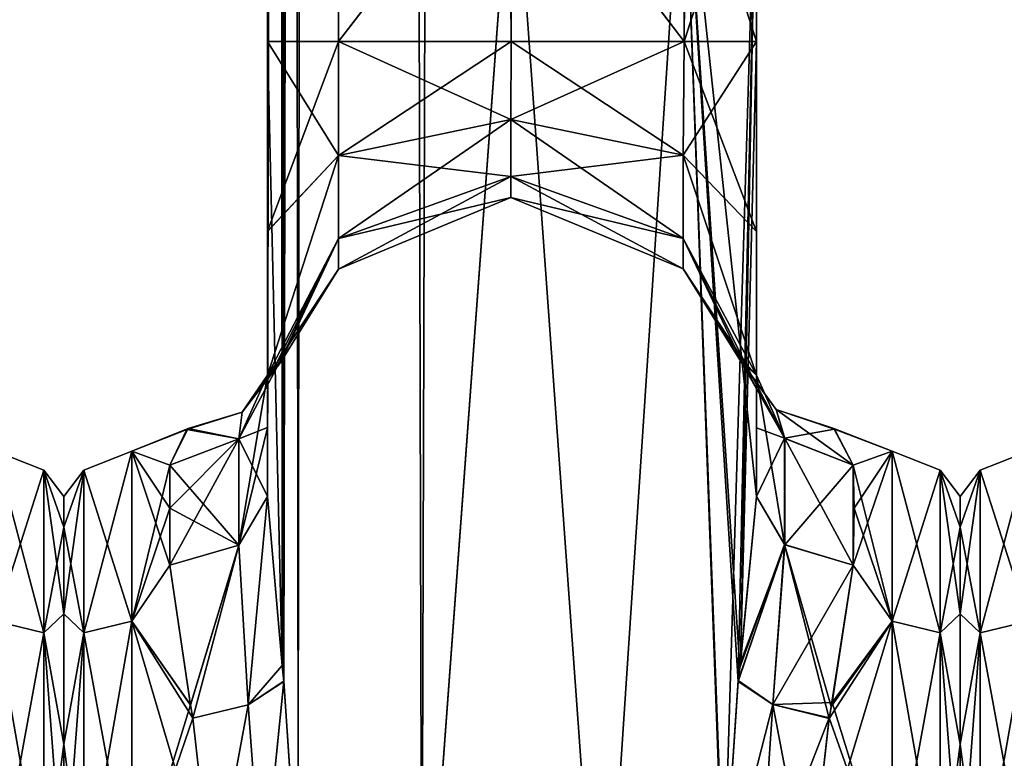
# Model space of a CAD drawing. Extents: x -23 to 1160, y -1799 to -1.
# Tile 24 of 216: x 136 to 186, y -1765 to -1727. Entities that reach past the tile are written whole.
import ezdxf

# ---------------------------------------------------------------- set-up
doc = ezdxf.new("R2010")
doc.units = 0
doc.header["$LTSCALE"] = 72.282644
for name, color, linetype in [('101', 7, 'CONTINUOUS'), ('111', 7, 'CONTINUOUS'), ('160', 7, 'CONTINUOUS'), ('164', 7, 'CONTINUOUS'), ('169', 7, 'CONTINUOUS'), ('170', 7, 'CONTINUOUS'), ('175', 7, 'CONTINUOUS'), ('176', 7, 'CONTINUOUS'), ('177', 7, 'CONTINUOUS'), ('179', 7, 'CONTINUOUS'), ('180', 7, 'CONTINUOUS'), ('182', 7, 'CONTINUOUS'), ('183', 7, 'CONTINUOUS'), ('187', 7, 'CONTINUOUS'), ('189', 7, 'CONTINUOUS'), ('211', 7, 'CONTINUOUS'), ('212', 7, 'CONTINUOUS'), ('213', 7, 'CONTINUOUS'), ('214', 7, 'CONTINUOUS'), ('215', 7, 'CONTINUOUS'), ('223', 7, 'CONTINUOUS'), ('224', 7, 'CONTINUOUS'), ('225', 7, 'CONTINUOUS'), ('226', 7, 'CONTINUOUS'), ('227', 7, 'CONTINUOUS'), ('256', 7, 'CONTINUOUS'), ('265', 7, 'CONTINUOUS')]:
    doc.layers.add(name, color=color, linetype=linetype)

msp = doc.modelspace()

# ---------------------------------------------------------------- linework, layer by layer
at = {"layer": '101', "linetype": 'CONTINUOUS'}
for points in [[(138, -1751.503, -0.006), (138, -1753.065, 7.854), (138, -1753.067, -7.859), (138, -1751.503, -0.006)], [(138, -1753.065, 7.854), (138, -1757.52, 14.508), (138, -1753.067, -7.859), (138, -1753.065, 7.854)], [(138, -1753.067, -7.859), (138, -1757.52, 14.508), (138, -1757.517, -14.505), (138, -1753.067, -7.859)], [(138, -1757.517, -14.505), (138, -1757.52, 14.508), (138, -1764.201, -18.954), (138, -1757.517, -14.505)], [(138, -1757.52, 14.508), (138, -1764.208, 18.957), (138, -1764.201, -18.954), (138, -1757.52, 14.508)], [(138, -1764.208, 18.957), (138, -1772, 20.5), (138, -1764.201, -18.954), (138, -1764.208, 18.957)], [(138, -1764.201, -18.954), (138, -1772, 20.5), (138, -1772, -20.5), (138, -1764.201, -18.954)]]:
    msp.add_3dface(points, dxfattribs=at)
at = {"layer": '111', "linetype": 'CONTINUOUS'}
for points in [[(134.5, -1757.897, -19.419), (134.5, -1749.171, -7.407), (136.975, -1758.496, -18.587), (134.5, -1757.897, -19.419)], [(134.5, -1749.171, -7.407), (134.5, -1749.172, 7.407), (136.975, -1750.15, -7.1), (134.5, -1749.171, -7.407)], [(134.5, -1749.171, -7.407), (136.975, -1750.15, -7.1), (136.975, -1758.496, -18.587), (134.5, -1749.171, -7.407)], [(134.5, -1749.172, 7.407), (134.5, -1757.901, 19.422), (136.975, -1750.15, 7.1), (134.5, -1749.172, 7.407)], [(134.5, -1749.172, 7.407), (136.975, -1750.15, 7.1), (136.975, -1750.15, -7.1), (134.5, -1749.172, 7.407)], [(134.5, -1757.901, 19.422), (136.975, -1758.496, 18.587), (136.975, -1750.15, 7.1), (134.5, -1757.901, 19.422)], [(138, -1753.065, 7.854), (138, -1751.503, -0.006), (136.975, -1750.15, 7.1), (138, -1753.065, 7.854)], [(136.975, -1758.496, 18.587), (138, -1753.065, 7.854), (136.975, -1750.15, 7.1), (136.975, -1758.496, 18.587)], [(138, -1751.503, -0.006), (138, -1753.067, -7.859), (136.975, -1750.15, -7.1), (138, -1751.503, -0.006)], [(136.975, -1750.15, 7.1), (138, -1751.503, -0.006), (136.975, -1750.15, -7.1), (136.975, -1750.15, 7.1)], [(138, -1753.067, -7.859), (138, -1757.517, -14.505), (136.975, -1750.15, -7.1), (138, -1753.067, -7.859)], [(136.975, -1750.15, -7.1), (138, -1757.517, -14.505), (136.975, -1758.496, -18.587), (136.975, -1750.15, -7.1)], [(138, -1757.52, 14.508), (138, -1753.065, 7.854), (136.975, -1758.496, 18.587), (138, -1757.52, 14.508)], [(138, -1757.517, -14.505), (138, -1764.201, -18.954), (136.975, -1758.496, -18.587), (138, -1757.517, -14.505)], [(138, -1764.208, 18.957), (138, -1757.52, 14.508), (136.975, -1758.496, 18.587), (138, -1764.208, 18.957)], [(134.5, -1772, -24), (134.5, -1757.897, -19.419), (136.975, -1772, -22.975), (134.5, -1772, -24)], [(136.975, -1772, -22.975), (134.5, -1757.897, -19.419), (136.975, -1758.496, -18.587), (136.975, -1772, -22.975)], [(134.5, -1757.901, 19.422), (134.5, -1772, 24), (136.975, -1758.496, 18.587), (134.5, -1757.901, 19.422)], [(134.5, -1772, 24), (136.975, -1772, 22.975), (136.975, -1758.496, 18.587), (134.5, -1772, 24)], [(136.975, -1772, 22.975), (138, -1764.208, 18.957), (136.975, -1758.496, 18.587), (136.975, -1772, 22.975)], [(138, -1764.201, -18.954), (138, -1772, -20.5), (136.975, -1758.496, -18.587), (138, -1764.201, -18.954)], [(138, -1772, -20.5), (136.975, -1772, -22.975), (136.975, -1758.496, -18.587), (138, -1772, -20.5)], [(138, -1772, 20.5), (138, -1764.208, 18.957), (136.975, -1772, 22.975), (138, -1772, 20.5)]]:
    msp.add_3dface(points, dxfattribs=at)
at = {"layer": '160', "linetype": 'CONTINUOUS'}
for points in [[(161.05, -71.85, -8), (161, -1716.55, -8), (169.839, -1728.15, -11.612), (161.05, -71.85, -8)], [(169.903, -71.85, -11.675), (161.05, -71.85, -8), (169.839, -1728.15, -11.612), (169.903, -71.85, -11.675)], [(173.55, -1728.15, -20.5), (169.903, -71.85, -11.675), (169.839, -1728.15, -11.612), (173.55, -1728.15, -20.5)], [(173.55, -1728.15, -20.5), (173.55, -1716.55, -20.5), (169.903, -71.85, -11.675), (173.55, -1728.15, -20.5)], [(161, -1716.55, -8), (160.95, -1728.15, -8), (169.839, -1728.15, -11.612), (161, -1716.55, -8)]]:
    msp.add_3dface(points, dxfattribs=at)
at = {"layer": '164', "linetype": 'CONTINUOUS'}
for points in [[(161, -1716.55, 8), (161.05, -71.85, 8), (169.839, -1728.15, 11.612), (161, -1716.55, 8)], [(161.05, -71.85, 8), (169.903, -71.85, 11.675), (169.839, -1728.15, 11.612), (161.05, -71.85, 8)], [(173.55, -71.85, 20.5), (173.55, -1716.55, 20.5), (169.839, -1728.15, 11.612), (173.55, -71.85, 20.5)], [(169.903, -71.85, 11.675), (173.55, -71.85, 20.5), (169.839, -1728.15, 11.612), (169.903, -71.85, 11.675)], [(160.95, -1728.15, 8), (161, -1716.55, 8), (169.839, -1728.15, 11.612), (160.95, -1728.15, 8)], [(173.55, -1716.55, 20.5), (173.55, -1728.15, 20.5), (169.839, -1728.15, 11.612), (173.55, -1716.55, 20.5)]]:
    msp.add_3dface(points, dxfattribs=at)
at = {"layer": '169', "linetype": 'CONTINUOUS'}
for points in [[(152.097, -1728.15, 11.675), (148.45, -1728.15, 20.5), (152.161, -71.85, 11.612), (152.097, -1728.15, 11.675)], [(152.161, -71.85, 11.612), (148.45, -1728.15, 20.5), (148.55, -83.45, 20.5), (152.161, -71.85, 11.612)], [(161, -1716.55, 8), (152.097, -1728.15, 11.675), (152.161, -71.85, 11.612), (161, -1716.55, 8)], [(148.55, -83.45, 20.5), (148.45, -1728.15, 20.5), (149.201, -1760.164, 24.768), (148.55, -83.45, 20.5)], [(149.293, -1760.976, 25.012), (150.024, -1772, 26.571), (148.55, -83.45, 20.5), (149.293, -1760.976, 25.012)], [(148.55, -83.45, 20.5), (150.024, -1772, 26.571), (152.162, -83.45, 29.29), (148.55, -83.45, 20.5)], [(149.201, -1760.164, 24.768), (149.293, -1760.976, 25.012), (148.55, -83.45, 20.5), (149.201, -1760.164, 24.768)], [(150.024, -1772, 26.571), (156.376, -1780, 32.133), (152.162, -83.45, 29.29), (150.024, -1772, 26.571)], [(156.376, -1780, 32.133), (161.05, -1716.55, 33), (152.162, -83.45, 29.29), (156.376, -1780, 32.133)], [(160.95, -1728.15, 8), (152.097, -1728.15, 11.675), (161, -1716.55, 8), (160.95, -1728.15, 8)], [(165.618, -1780, 32.096), (161.05, -1716.55, 33), (156.376, -1780, 32.133), (165.618, -1780, 32.096)], [(169.795, -1716.55, 29.333), (161.05, -1716.55, 33), (165.618, -1780, 32.096), (169.795, -1716.55, 29.333)], [(171.979, -1775.895, 26.383), (169.795, -1716.55, 29.333), (165.618, -1780, 32.096), (171.979, -1775.895, 26.383)], [(173.55, -1751.489, 20.502), (173.55, -1728.15, 20.5), (169.795, -1716.55, 29.333), (173.55, -1751.489, 20.502)], [(173.55, -1751.489, 20.502), (169.795, -1716.55, 29.333), (172.687, -1760.264, 24.8), (173.55, -1751.489, 20.502)], [(169.795, -1716.55, 29.333), (173.55, -1728.15, 20.5), (173.55, -1716.55, 20.5), (169.795, -1716.55, 29.333)], [(172.687, -1760.264, 24.8), (169.795, -1716.55, 29.333), (172.606, -1760.99, 25.016), (172.687, -1760.264, 24.8)], [(172.606, -1760.99, 25.016), (169.795, -1716.55, 29.333), (171.876, -1772, 26.571), (172.606, -1760.99, 25.016)], [(171.876, -1772, 26.571), (169.795, -1716.55, 29.333), (171.979, -1775.895, 26.383), (171.876, -1772, 26.571)], [(148.45, -1751.489, 20.502), (149.201, -1760.164, 24.768), (148.45, -1728.15, 20.5), (148.45, -1751.489, 20.502)]]:
    msp.add_3dface(points, dxfattribs=at)
at = {"layer": '170', "linetype": 'CONTINUOUS'}
for points in [[(152.097, -1728.15, -11.675), (148.45, -71.85, -20.5), (148.55, -83.45, -20.5), (152.097, -1728.15, -11.675)], [(148.45, -71.85, -20.5), (152.097, -1728.15, -11.675), (152.161, -71.85, -11.612), (148.45, -71.85, -20.5)], [(152.097, -1728.15, -11.675), (160.95, -1728.15, -8), (152.161, -71.85, -11.612), (152.097, -1728.15, -11.675)], [(160.95, -1728.15, -8), (161, -1716.55, -8), (152.161, -71.85, -11.612), (160.95, -1728.15, -8)], [(148.45, -1751.488, -20.5), (148.45, -1728.15, -20.5), (152.161, -83.45, -29.288), (148.45, -1751.488, -20.5)], [(149.202, -1760.176, -24.772), (148.45, -1751.488, -20.5), (152.161, -83.45, -29.288), (149.202, -1760.176, -24.772)], [(148.45, -1728.15, -20.5), (152.097, -1728.15, -11.675), (148.55, -83.45, -20.5), (148.45, -1728.15, -20.5)], [(152.161, -83.45, -29.288), (148.45, -1728.15, -20.5), (148.55, -83.45, -20.5), (152.161, -83.45, -29.288)], [(149.293, -1760.982, -25.013), (149.202, -1760.176, -24.772), (152.161, -83.45, -29.288), (149.293, -1760.982, -25.013)], [(150.024, -1772, -26.571), (149.293, -1760.982, -25.013), (152.161, -83.45, -29.288), (150.024, -1772, -26.571)], [(156.376, -1780, -32.133), (150.024, -1772, -26.571), (152.161, -83.45, -29.288), (156.376, -1780, -32.133)], [(161.05, -83.45, -33), (156.376, -1780, -32.133), (152.161, -83.45, -29.288), (161.05, -83.45, -33)], [(161.05, -1716.55, -33), (156.376, -1780, -32.133), (161.05, -83.45, -33), (161.05, -1716.55, -33)], [(165.618, -1780, -32.096), (156.376, -1780, -32.133), (161.05, -1716.55, -33), (165.618, -1780, -32.096)], [(169.795, -1716.55, -29.333), (165.618, -1780, -32.096), (161.05, -1716.55, -33), (169.795, -1716.55, -29.333)], [(171.876, -1772, -26.571), (165.618, -1780, -32.096), (169.795, -1716.55, -29.333), (171.876, -1772, -26.571)], [(173.55, -1716.55, -20.5), (171.876, -1772, -26.571), (169.795, -1716.55, -29.333), (173.55, -1716.55, -20.5)], [(172.611, -1760.944, -25.003), (171.876, -1772, -26.571), (173.55, -1716.55, -20.5), (172.611, -1760.944, -25.003)], [(172.717, -1760.007, -24.717), (172.611, -1760.944, -25.003), (173.55, -1716.55, -20.5), (172.717, -1760.007, -24.717)], [(173.55, -1716.55, -20.5), (173.55, -1728.15, -20.5), (172.717, -1760.007, -24.717), (173.55, -1716.55, -20.5)], [(173.55, -1751.489, -20.502), (172.717, -1760.007, -24.717), (173.55, -1728.15, -20.5), (173.55, -1751.489, -20.502)]]:
    msp.add_3dface(points, dxfattribs=at)
at = {"layer": '175', "linetype": 'CONTINUOUS'}
for points in [[(173.55, -1737.892, -18.037), (173.55, -1751.489, -20.502), (173.55, -1728.15, -20.5), (173.55, -1737.892, -18.037)], [(173.55, -1751.489, 20.502), (173.55, -1747.954, 16.21), (173.55, -1728.15, 20.5), (173.55, -1751.489, 20.502)], [(173.55, -1728.15, 20.5), (173.55, -1747.954, 16.21), (173.55, -1737.897, 18.035), (173.55, -1728.15, 20.5)], [(173.55, -1747.964, -16.225), (173.55, -1751.489, -20.502), (173.55, -1737.892, -18.037), (173.55, -1747.964, -16.225)], [(173.55, -1745.277, -11.265), (173.55, -1747.964, -16.225), (173.55, -1737.892, -18.037), (173.55, -1745.277, -11.265)], [(173.55, -1747.954, 16.21), (173.55, -1745.277, 11.265), (173.55, -1737.897, 18.035), (173.55, -1747.954, 16.21)]]:
    msp.add_3dface(points, dxfattribs=at)
at = {"layer": '176', "linetype": 'CONTINUOUS'}
for points in [[(148.45, -1737.894, 18.036), (148.45, -1751.489, 20.502), (148.45, -1728.15, 20.5), (148.45, -1737.894, 18.036)], [(148.45, -1751.488, -20.5), (148.45, -1747.967, -16.23), (148.45, -1728.15, -20.5), (148.45, -1751.488, -20.5)], [(148.45, -1728.15, -20.5), (148.45, -1747.967, -16.23), (148.45, -1737.887, -18.04), (148.45, -1728.15, -20.5)], [(148.45, -1747.967, -16.23), (148.45, -1745.277, -11.265), (148.45, -1737.887, -18.04), (148.45, -1747.967, -16.23)], [(148.45, -1747.963, 16.224), (148.45, -1751.489, 20.502), (148.45, -1737.894, 18.036), (148.45, -1747.963, 16.224)], [(148.45, -1745.277, 11.265), (148.45, -1747.963, 16.224), (148.45, -1737.894, 18.036), (148.45, -1745.277, 11.265)]]:
    msp.add_3dface(points, dxfattribs=at)
at = {"layer": '177', "linetype": 'CONTINUOUS'}
for points in [[(184, -1751.503, -0.006), (184, -1753.065, 7.854), (184, -1753.067, -7.859), (184, -1751.503, -0.006)], [(184, -1753.065, 7.854), (184, -1757.52, 14.508), (184, -1753.067, -7.859), (184, -1753.065, 7.854)], [(184, -1753.067, -7.859), (184, -1757.52, 14.508), (184, -1757.517, -14.505), (184, -1753.067, -7.859)], [(184, -1757.517, -14.505), (184, -1757.52, 14.508), (184, -1764.201, -18.954), (184, -1757.517, -14.505)], [(184, -1757.52, 14.508), (184, -1764.208, 18.957), (184, -1764.201, -18.954), (184, -1757.52, 14.508)], [(184, -1764.208, 18.957), (184, -1772, 20.5), (184, -1764.201, -18.954), (184, -1764.208, 18.957)], [(184, -1764.201, -18.954), (184, -1772, 20.5), (184, -1772, -20.5), (184, -1764.201, -18.954)]]:
    msp.add_3dface(points, dxfattribs=at)
at = {"layer": '179', "linetype": 'CONTINUOUS'}
for points in [[(180.5, -1749.172, 7.407), (180.5, -1749.171, -7.407), (177.516, -1748.002, -0.281), (180.5, -1749.172, 7.407)], [(177.516, -1748.002, -0.281), (180.5, -1749.171, -7.407), (177.551, -1748.032, -1.243), (177.516, -1748.002, -0.281)], [(178.5, -1749.885, 9.323), (180.5, -1749.172, 7.407), (177.516, -1748.002, -0.281), (178.5, -1749.885, 9.323)], [(177.551, -1748.032, -1.243), (180.5, -1749.171, -7.407), (178.5, -1749.885, -9.323), (177.551, -1748.032, -1.243)], [(180.5, -1749.171, -7.407), (180.5, -1757.897, -19.419), (178.5, -1749.885, -9.323), (180.5, -1749.171, -7.407)], [(180.5, -1757.901, 19.422), (180.5, -1749.172, 7.407), (178.5, -1755.024, 16.966), (180.5, -1757.901, 19.422)], [(178.5, -1755.024, 16.966), (180.5, -1749.172, 7.407), (178.55, -1752.089, 13.399), (178.5, -1755.024, 16.966)], [(178.55, -1752.089, 13.399), (180.5, -1749.172, 7.407), (178.5, -1749.885, 9.323), (178.55, -1752.089, 13.399)], [(178.5, -1749.885, -9.323), (180.5, -1757.897, -19.419), (178.55, -1752.097, -13.411), (178.5, -1749.885, -9.323)], [(178.55, -1752.097, -13.411), (180.5, -1757.897, -19.419), (178.5, -1755.024, -16.966), (178.55, -1752.097, -13.411)], [(177.385, -1762.276, 21.942), (180.5, -1757.901, 19.422), (178.5, -1755.024, 16.966), (177.385, -1762.276, 21.942)], [(178.5, -1755.024, -16.966), (180.5, -1757.897, -19.419), (177.426, -1762.063, -21.846), (178.5, -1755.024, -16.966)], [(176.247, -1772, 24), (180.5, -1772, 24), (180.5, -1757.901, 19.422), (176.247, -1772, 24)], [(176.247, -1772, 24), (180.5, -1757.901, 19.422), (177.273, -1762.887, 22.203), (176.247, -1772, 24)], [(177.273, -1762.887, 22.203), (180.5, -1757.901, 19.422), (177.385, -1762.276, 21.942), (177.273, -1762.887, 22.203)], [(180.5, -1757.897, -19.419), (180.5, -1772, -24), (177.426, -1762.063, -21.846), (180.5, -1757.897, -19.419)], [(177.426, -1762.063, -21.846), (180.5, -1772, -24), (177.28, -1762.847, -22.186), (177.426, -1762.063, -21.846)], [(180.5, -1772, -24), (176.247, -1772, -24), (177.28, -1762.847, -22.186), (180.5, -1772, -24)]]:
    msp.add_3dface(points, dxfattribs=at)
at = {"layer": '180', "linetype": 'CONTINUOUS'}
for points in [[(138, -1751.503, 0.006), (138, -1753.065, -7.854), (138, -1753.067, 7.859), (138, -1751.503, 0.006)], [(138, -1753.065, -7.854), (138, -1757.52, -14.508), (138, -1753.067, 7.859), (138, -1753.065, -7.854)], [(138, -1753.067, 7.859), (138, -1757.52, -14.508), (138, -1757.517, 14.505), (138, -1753.067, 7.859)], [(138, -1757.517, 14.505), (138, -1757.52, -14.508), (138, -1764.201, 18.954), (138, -1757.517, 14.505)], [(138, -1757.52, -14.508), (138, -1764.208, -18.957), (138, -1764.201, 18.954), (138, -1757.52, -14.508)], [(138, -1764.208, -18.957), (138, -1772, -20.5), (138, -1764.201, 18.954), (138, -1764.208, -18.957)], [(138, -1764.201, 18.954), (138, -1772, -20.5), (138, -1772, 20.5), (138, -1764.201, 18.954)]]:
    msp.add_3dface(points, dxfattribs=at)
at = {"layer": '182', "linetype": 'CONTINUOUS'}
for points in [[(144.317, -1748.058, -1.668), (141.5, -1749.171, 7.407), (144.385, -1748.001, -0.222), (144.317, -1748.058, -1.668)], [(144.385, -1748.001, -0.222), (141.5, -1749.171, 7.407), (143.45, -1749.885, 9.323), (144.385, -1748.001, -0.222)], [(141.5, -1749.172, -7.407), (141.5, -1749.171, 7.407), (144.317, -1748.058, -1.668), (141.5, -1749.172, -7.407)], [(143.45, -1749.885, -9.323), (141.5, -1749.172, -7.407), (144.317, -1748.058, -1.668), (143.45, -1749.885, -9.323)], [(141.5, -1749.171, 7.407), (141.5, -1757.897, 19.419), (143.45, -1749.885, 9.323), (141.5, -1749.171, 7.407)], [(141.5, -1757.901, -19.422), (141.5, -1749.172, -7.407), (143.45, -1755.024, -16.966), (141.5, -1757.901, -19.422)], [(143.45, -1755.024, -16.966), (141.5, -1749.172, -7.407), (143.45, -1752.099, -13.415), (143.45, -1755.024, -16.966)], [(143.45, -1752.099, -13.415), (141.5, -1749.172, -7.407), (143.45, -1749.885, -9.323), (143.45, -1752.099, -13.415)], [(143.45, -1749.885, 9.323), (141.5, -1757.897, 19.419), (143.45, -1752.096, 13.411), (143.45, -1749.885, 9.323)], [(143.45, -1752.096, 13.411), (141.5, -1757.897, 19.419), (143.45, -1755.024, 16.966), (143.45, -1752.096, 13.411)], [(143.45, -1755.024, 16.966), (141.5, -1757.897, 19.419), (144.499, -1762.193, 21.905), (143.45, -1755.024, 16.966)], [(144.501, -1762.202, -21.909), (141.5, -1757.901, -19.422), (143.45, -1755.024, -16.966), (144.501, -1762.202, -21.909)], [(141.5, -1757.897, 19.419), (141.5, -1772, 24), (144.499, -1762.193, 21.905), (141.5, -1757.897, 19.419)], [(145.653, -1772, -24), (141.5, -1772, -24), (141.5, -1757.901, -19.422), (145.653, -1772, -24)], [(145.653, -1772, -24), (141.5, -1757.901, -19.422), (144.625, -1762.879, -22.199), (145.653, -1772, -24)], [(144.625, -1762.879, -22.199), (141.5, -1757.901, -19.422), (144.501, -1762.202, -21.909), (144.625, -1762.879, -22.199)], [(144.499, -1762.193, 21.905), (141.5, -1772, 24), (144.624, -1762.875, 22.198), (144.499, -1762.193, 21.905)], [(141.5, -1772, 24), (145.653, -1772, 24), (144.624, -1762.875, 22.198), (141.5, -1772, 24)]]:
    msp.add_3dface(points, dxfattribs=at)
at = {"layer": '183', "linetype": 'CONTINUOUS'}
for points in [[(148.45, -1737.894, 18.036), (148.45, -1728.15, 20.5), (152.097, -1733.988, 10.111), (148.45, -1737.894, 18.036)], [(148.45, -1728.15, 20.5), (152.097, -1728.15, 11.675), (152.097, -1733.988, 10.111), (148.45, -1728.15, 20.5)], [(148.45, -1728.15, -20.5), (148.45, -1737.887, -18.04), (152.097, -1728.15, -11.675), (148.45, -1728.15, -20.5)], [(152.097, -1728.15, -11.675), (148.45, -1737.887, -18.04), (152.097, -1733.988, -10.111), (152.097, -1728.15, -11.675)], [(160.95, -1728.15, -8), (152.097, -1728.15, -11.675), (152.097, -1733.988, -10.111), (160.95, -1728.15, -8)], [(160.942, -1732.15, -6.928), (160.95, -1728.15, -8), (152.097, -1733.988, -10.111), (160.942, -1732.15, -6.928)], [(152.097, -1728.15, 11.675), (160.95, -1728.15, 8), (160.948, -1732.15, 6.928), (152.097, -1728.15, 11.675)], [(152.097, -1728.15, 11.675), (160.948, -1732.15, 6.928), (152.097, -1733.988, 10.111), (152.097, -1728.15, 11.675)], [(169.839, -1728.15, -11.612), (160.95, -1728.15, -8), (160.942, -1732.15, -6.928), (169.839, -1728.15, -11.612)], [(169.789, -1733.981, -10.099), (169.839, -1728.15, -11.612), (160.942, -1732.15, -6.928), (169.789, -1733.981, -10.099)], [(160.95, -1728.15, 8), (169.789, -1733.981, 10.099), (160.948, -1732.15, 6.928), (160.95, -1728.15, 8)], [(160.95, -1728.15, 8), (169.839, -1728.15, 11.612), (169.789, -1733.981, 10.099), (160.95, -1728.15, 8)], [(173.55, -1737.892, -18.037), (173.55, -1728.15, -20.5), (169.789, -1733.981, -10.099), (173.55, -1737.892, -18.037)], [(173.55, -1728.15, -20.5), (169.839, -1728.15, -11.612), (169.789, -1733.981, -10.099), (173.55, -1728.15, -20.5)], [(169.839, -1728.15, 11.612), (173.55, -1737.897, 18.035), (169.789, -1733.981, 10.099), (169.839, -1728.15, 11.612)], [(173.55, -1728.15, 20.5), (173.55, -1737.897, 18.035), (169.839, -1728.15, 11.612), (173.55, -1728.15, 20.5)], [(160.948, -1732.15, 6.928), (160.947, -1735.078, 4), (152.097, -1733.988, 10.111), (160.948, -1732.15, 6.928)], [(160.943, -1735.078, -4), (160.942, -1732.15, -6.928), (152.097, -1738.261, -5.838), (160.943, -1735.078, -4)], [(160.942, -1732.15, -6.928), (152.097, -1733.988, -10.111), (152.097, -1738.261, -5.838), (160.942, -1732.15, -6.928)], [(160.943, -1735.078, -4), (169.789, -1733.981, -10.099), (160.942, -1732.15, -6.928), (160.943, -1735.078, -4)], [(160.948, -1732.15, 6.928), (169.789, -1738.249, 5.831), (160.947, -1735.078, 4), (160.948, -1732.15, 6.928)], [(169.789, -1733.981, 10.099), (169.789, -1738.249, 5.831), (160.948, -1732.15, 6.928), (169.789, -1733.981, 10.099)], [(148.45, -1745.277, 11.265), (148.45, -1737.894, 18.036), (152.097, -1733.988, 10.111), (148.45, -1745.277, 11.265)], [(152.097, -1738.261, 5.838), (148.45, -1745.277, 11.265), (152.097, -1733.988, 10.111), (152.097, -1738.261, 5.838)], [(148.45, -1737.887, -18.04), (148.45, -1745.277, -11.265), (152.097, -1733.988, -10.111), (148.45, -1737.887, -18.04)], [(152.097, -1733.988, -10.111), (148.45, -1745.277, -11.265), (152.097, -1738.261, -5.838), (152.097, -1733.988, -10.111)], [(160.947, -1735.078, 4), (152.097, -1738.261, 5.838), (152.097, -1733.988, 10.111), (160.947, -1735.078, 4)], [(169.789, -1738.249, -5.831), (169.789, -1733.981, -10.099), (160.943, -1735.078, -4), (169.789, -1738.249, -5.831)], [(173.55, -1745.277, -11.265), (173.55, -1737.892, -18.037), (169.789, -1733.981, -10.099), (173.55, -1745.277, -11.265)], [(169.789, -1738.249, -5.831), (173.55, -1745.277, -11.265), (169.789, -1733.981, -10.099), (169.789, -1738.249, -5.831)], [(173.55, -1737.897, 18.035), (173.55, -1745.277, 11.265), (169.789, -1733.981, 10.099), (173.55, -1737.897, 18.035)], [(169.789, -1733.981, 10.099), (173.55, -1745.277, 11.265), (169.789, -1738.249, 5.831), (169.789, -1733.981, 10.099)], [(160.947, -1735.078, 4), (160.945, -1736.15), (152.097, -1738.261, 5.838), (160.947, -1735.078, 4)], [(160.945, -1736.15), (160.943, -1735.078, -4), (152.097, -1739.825), (160.945, -1736.15)], [(160.943, -1735.078, -4), (152.097, -1738.261, -5.838), (152.097, -1739.825), (160.943, -1735.078, -4)], [(160.945, -1736.15), (169.789, -1738.249, -5.831), (160.943, -1735.078, -4), (160.945, -1736.15)], [(160.947, -1735.078, 4), (169.789, -1739.811), (160.945, -1736.15), (160.947, -1735.078, 4)], [(169.789, -1738.249, 5.831), (169.789, -1739.811), (160.947, -1735.078, 4), (169.789, -1738.249, 5.831)], [(160.945, -1736.15), (152.097, -1739.825), (152.097, -1738.261, 5.838), (160.945, -1736.15)], [(169.789, -1739.811), (169.789, -1738.249, -5.831), (160.945, -1736.15), (169.789, -1739.811)], [(148.929, -1744.629, 4.457), (148.45, -1745.277, 11.265), (152.097, -1738.261, 5.838), (148.929, -1744.629, 4.457)], [(148.45, -1745.277, -11.265), (149.07, -1744.612, -2.215), (152.097, -1738.261, -5.838), (148.45, -1745.277, -11.265)], [(152.097, -1739.825), (148.929, -1744.629, 4.457), (152.097, -1738.261, 5.838), (152.097, -1739.825)], [(149.07, -1744.612, -2.215), (149.118, -1744.618, -0.165), (152.097, -1738.261, -5.838), (149.07, -1744.612, -2.215)], [(152.097, -1738.261, -5.838), (149.118, -1744.618, -0.165), (152.097, -1739.825), (152.097, -1738.261, -5.838)], [(172.808, -1744.611, -1.659), (173.55, -1745.277, -11.265), (169.789, -1738.249, -5.831), (172.808, -1744.611, -1.659)], [(173.55, -1745.277, 11.265), (172.954, -1744.618, 4.272), (169.789, -1738.249, 5.831), (173.55, -1745.277, 11.265)], [(169.789, -1739.811), (172.808, -1744.611, -1.659), (169.789, -1738.249, -5.831), (169.789, -1739.811)], [(169.789, -1738.249, 5.831), (172.954, -1744.618, 4.272), (169.789, -1739.811), (169.789, -1738.249, 5.831)], [(149.118, -1744.618, -0.165), (148.929, -1744.629, 4.457), (152.097, -1739.825), (149.118, -1744.618, -0.165)], [(172.781, -1744.615, -0.161), (172.808, -1744.611, -1.659), (169.789, -1739.811), (172.781, -1744.615, -0.161)], [(172.954, -1744.618, 4.272), (172.781, -1744.615, -0.161), (169.789, -1739.811), (172.954, -1744.618, 4.272)]]:
    msp.add_3dface(points, dxfattribs=at)
at = {"layer": '187', "linetype": 'CONTINUOUS'}
for points in [[(180.5, -1757.897, -19.419), (180.5, -1749.171, -7.407), (182.975, -1758.496, -18.587), (180.5, -1757.897, -19.419)], [(180.5, -1749.171, -7.407), (180.5, -1749.172, 7.407), (182.975, -1750.15, -7.1), (180.5, -1749.171, -7.407)], [(180.5, -1749.171, -7.407), (182.975, -1750.15, -7.1), (182.975, -1758.496, -18.587), (180.5, -1749.171, -7.407)], [(180.5, -1749.172, 7.407), (180.5, -1757.901, 19.422), (182.975, -1750.15, 7.1), (180.5, -1749.172, 7.407)], [(180.5, -1749.172, 7.407), (182.975, -1750.15, 7.1), (182.975, -1750.15, -7.1), (180.5, -1749.172, 7.407)], [(180.5, -1757.901, 19.422), (182.975, -1758.496, 18.587), (182.975, -1750.15, 7.1), (180.5, -1757.901, 19.422)], [(184, -1753.065, 7.854), (184, -1751.503, -0.006), (182.975, -1750.15, 7.1), (184, -1753.065, 7.854)], [(182.975, -1758.496, 18.587), (184, -1753.065, 7.854), (182.975, -1750.15, 7.1), (182.975, -1758.496, 18.587)], [(184, -1751.503, -0.006), (184, -1753.067, -7.859), (182.975, -1750.15, -7.1), (184, -1751.503, -0.006)], [(182.975, -1750.15, 7.1), (184, -1751.503, -0.006), (182.975, -1750.15, -7.1), (182.975, -1750.15, 7.1)], [(184, -1753.067, -7.859), (184, -1757.517, -14.505), (182.975, -1750.15, -7.1), (184, -1753.067, -7.859)], [(182.975, -1750.15, -7.1), (184, -1757.517, -14.505), (182.975, -1758.496, -18.587), (182.975, -1750.15, -7.1)], [(184, -1757.52, 14.508), (184, -1753.065, 7.854), (182.975, -1758.496, 18.587), (184, -1757.52, 14.508)], [(184, -1757.517, -14.505), (184, -1764.201, -18.954), (182.975, -1758.496, -18.587), (184, -1757.517, -14.505)], [(184, -1764.208, 18.957), (184, -1757.52, 14.508), (182.975, -1758.496, 18.587), (184, -1764.208, 18.957)], [(180.5, -1772, -24), (180.5, -1757.897, -19.419), (182.975, -1772, -22.975), (180.5, -1772, -24)], [(182.975, -1772, -22.975), (180.5, -1757.897, -19.419), (182.975, -1758.496, -18.587), (182.975, -1772, -22.975)], [(180.5, -1757.901, 19.422), (180.5, -1772, 24), (182.975, -1758.496, 18.587), (180.5, -1757.901, 19.422)], [(180.5, -1772, 24), (182.975, -1772, 22.975), (182.975, -1758.496, 18.587), (180.5, -1772, 24)], [(182.975, -1772, 22.975), (184, -1764.208, 18.957), (182.975, -1758.496, 18.587), (182.975, -1772, 22.975)], [(184, -1764.201, -18.954), (184, -1772, -20.5), (182.975, -1758.496, -18.587), (184, -1764.201, -18.954)], [(184, -1772, -20.5), (182.975, -1772, -22.975), (182.975, -1758.496, -18.587), (184, -1772, -20.5)], [(184, -1772, 20.5), (184, -1764.208, 18.957), (182.975, -1772, 22.975), (184, -1772, 20.5)]]:
    msp.add_3dface(points, dxfattribs=at)
at = {"layer": '189', "linetype": 'CONTINUOUS'}
for points in [[(141.5, -1757.897, 19.419), (141.5, -1749.171, 7.407), (139.025, -1758.496, 18.587), (141.5, -1757.897, 19.419)], [(141.5, -1749.171, 7.407), (141.5, -1749.172, -7.407), (139.025, -1750.15, 7.1), (141.5, -1749.171, 7.407)], [(141.5, -1749.171, 7.407), (139.025, -1750.15, 7.1), (139.025, -1758.496, 18.587), (141.5, -1749.171, 7.407)], [(141.5, -1749.172, -7.407), (141.5, -1757.901, -19.422), (139.025, -1750.15, -7.1), (141.5, -1749.172, -7.407)], [(141.5, -1749.172, -7.407), (139.025, -1750.15, -7.1), (139.025, -1750.15, 7.1), (141.5, -1749.172, -7.407)], [(138, -1753.065, -7.854), (138, -1751.503, 0.006), (139.025, -1750.15, -7.1), (138, -1753.065, -7.854)], [(139.025, -1758.496, -18.587), (138, -1753.065, -7.854), (139.025, -1750.15, -7.1), (139.025, -1758.496, -18.587)], [(138, -1751.503, 0.006), (138, -1753.067, 7.859), (139.025, -1750.15, 7.1), (138, -1751.503, 0.006)], [(139.025, -1750.15, -7.1), (138, -1751.503, 0.006), (139.025, -1750.15, 7.1), (139.025, -1750.15, -7.1)], [(138, -1753.067, 7.859), (138, -1757.517, 14.505), (139.025, -1750.15, 7.1), (138, -1753.067, 7.859)], [(139.025, -1750.15, 7.1), (138, -1757.517, 14.505), (139.025, -1758.496, 18.587), (139.025, -1750.15, 7.1)], [(141.5, -1757.901, -19.422), (139.025, -1758.496, -18.587), (139.025, -1750.15, -7.1), (141.5, -1757.901, -19.422)], [(138, -1757.52, -14.508), (138, -1753.065, -7.854), (139.025, -1758.496, -18.587), (138, -1757.52, -14.508)], [(138, -1757.517, 14.505), (138, -1764.201, 18.954), (139.025, -1758.496, 18.587), (138, -1757.517, 14.505)], [(138, -1764.208, -18.957), (138, -1757.52, -14.508), (139.025, -1758.496, -18.587), (138, -1764.208, -18.957)], [(141.5, -1772, 24), (141.5, -1757.897, 19.419), (139.025, -1772, 22.975), (141.5, -1772, 24)], [(139.025, -1772, 22.975), (141.5, -1757.897, 19.419), (139.025, -1758.496, 18.587), (139.025, -1772, 22.975)], [(141.5, -1757.901, -19.422), (141.5, -1772, -24), (139.025, -1758.496, -18.587), (141.5, -1757.901, -19.422)], [(139.025, -1772, -22.975), (138, -1764.208, -18.957), (139.025, -1758.496, -18.587), (139.025, -1772, -22.975)], [(138, -1764.201, 18.954), (138, -1772, 20.5), (139.025, -1758.496, 18.587), (138, -1764.201, 18.954)], [(138, -1772, 20.5), (139.025, -1772, 22.975), (139.025, -1758.496, 18.587), (138, -1772, 20.5)], [(141.5, -1772, -24), (139.025, -1772, -22.975), (139.025, -1758.496, -18.587), (141.5, -1772, -24)], [(138, -1772, -20.5), (138, -1764.208, -18.957), (139.025, -1772, -22.975), (138, -1772, -20.5)]]:
    msp.add_3dface(points, dxfattribs=at)
at = {"layer": '211', "linetype": 'CONTINUOUS'}
for points in [[(173.55, -1751.489, 20.502), (172.687, -1760.264, 24.8), (174.983, -1753.966, 18.023), (173.55, -1751.489, 20.502)], [(172.687, -1760.264, 24.8), (172.606, -1760.99, 25.016), (174.983, -1753.966, 18.023), (172.687, -1760.264, 24.8)], [(174.983, -1753.966, 18.023), (172.606, -1760.99, 25.016), (174.39, -1762.17, 22.912), (174.983, -1753.966, 18.023)], [(177.273, -1762.887, 22.203), (174.983, -1753.966, 18.023), (174.39, -1762.17, 22.912), (177.273, -1762.887, 22.203)], [(177.273, -1762.887, 22.203), (177.385, -1762.276, 21.942), (174.983, -1753.966, 18.023), (177.273, -1762.887, 22.203)], [(177.385, -1762.276, 21.942), (178.5, -1755.024, 16.966), (174.983, -1753.966, 18.023), (177.385, -1762.276, 21.942)], [(172.606, -1760.99, 25.016), (171.876, -1772, 26.571), (174.39, -1762.17, 22.912), (172.606, -1760.99, 25.016)], [(174.39, -1762.17, 22.912), (171.876, -1772, 26.571), (173.712, -1772, 24.691), (174.39, -1762.17, 22.912)], [(176.247, -1772, 24), (174.39, -1762.17, 22.912), (173.712, -1772, 24.691), (176.247, -1772, 24)], [(176.247, -1772, 24), (177.273, -1762.887, 22.203), (174.39, -1762.17, 22.912), (176.247, -1772, 24)]]:
    msp.add_3dface(points, dxfattribs=at)
at = {"layer": '212', "linetype": 'CONTINUOUS'}
for points in [[(173.55, -1745.277, 11.265), (173.55, -1747.954, 16.21), (173.55, -1751.489, 20.502), (173.55, -1745.277, 11.265)], [(173.55, -1745.277, 11.265), (173.55, -1751.489, 20.502), (174.983, -1753.966, 18.023), (173.55, -1745.277, 11.265)], [(174.997, -1748.519, 9.898), (173.55, -1745.277, 11.265), (174.983, -1753.966, 18.023), (174.997, -1748.519, 9.898)], [(178.5, -1755.024, 16.966), (174.997, -1748.519, 9.898), (174.983, -1753.966, 18.023), (178.5, -1755.024, 16.966)], [(178.5, -1755.024, 16.966), (178.5, -1749.885, 9.323), (174.997, -1748.519, 9.898), (178.5, -1755.024, 16.966)], [(178.5, -1755.024, 16.966), (178.55, -1752.089, 13.399), (178.5, -1749.885, 9.323), (178.5, -1755.024, 16.966)]]:
    msp.add_3dface(points, dxfattribs=at)
at = {"layer": '213', "linetype": 'CONTINUOUS'}
for points in [[(172.808, -1744.611, -1.659), (172.781, -1744.615, -0.161), (174.553, -1747.029, -0.002), (172.808, -1744.611, -1.659)], [(172.781, -1744.615, -0.161), (172.954, -1744.618, 4.272), (174.997, -1748.519, 9.898), (172.781, -1744.615, -0.161)], [(174.553, -1747.029, -0.002), (172.781, -1744.615, -0.161), (174.997, -1748.519, 9.898), (174.553, -1747.029, -0.002)], [(173.55, -1745.277, -11.265), (172.808, -1744.611, -1.659), (174.983, -1748.506, -9.904), (173.55, -1745.277, -11.265)], [(174.983, -1748.506, -9.904), (172.808, -1744.611, -1.659), (174.553, -1747.029, -0.002), (174.983, -1748.506, -9.904)], [(172.954, -1744.618, 4.272), (173.55, -1745.277, 11.265), (174.997, -1748.519, 9.898), (172.954, -1744.618, 4.272)], [(178.5, -1749.885, 9.323), (177.516, -1748.002, -0.281), (174.553, -1747.029, -0.002), (178.5, -1749.885, 9.323)], [(178.5, -1749.885, 9.323), (174.553, -1747.029, -0.002), (174.997, -1748.519, 9.898), (178.5, -1749.885, 9.323)], [(177.516, -1748.002, -0.281), (177.551, -1748.032, -1.243), (174.553, -1747.029, -0.002), (177.516, -1748.002, -0.281)], [(177.551, -1748.032, -1.243), (174.983, -1748.506, -9.904), (174.553, -1747.029, -0.002), (177.551, -1748.032, -1.243)], [(177.551, -1748.032, -1.243), (178.5, -1749.885, -9.323), (174.983, -1748.506, -9.904), (177.551, -1748.032, -1.243)]]:
    msp.add_3dface(points, dxfattribs=at)
at = {"layer": '214', "linetype": 'CONTINUOUS'}
for points in [[(173.55, -1747.964, -16.225), (173.55, -1745.277, -11.265), (174.983, -1748.506, -9.904), (173.55, -1747.964, -16.225)], [(173.55, -1751.489, -20.502), (173.55, -1747.964, -16.225), (174.983, -1748.506, -9.904), (173.55, -1751.489, -20.502)], [(174.997, -1753.976, -18.013), (173.55, -1751.489, -20.502), (174.983, -1748.506, -9.904), (174.997, -1753.976, -18.013)], [(178.5, -1749.885, -9.323), (174.997, -1753.976, -18.013), (174.983, -1748.506, -9.904), (178.5, -1749.885, -9.323)], [(178.5, -1749.885, -9.323), (178.5, -1755.024, -16.966), (174.997, -1753.976, -18.013), (178.5, -1749.885, -9.323)], [(178.5, -1749.885, -9.323), (178.55, -1752.097, -13.411), (178.5, -1755.024, -16.966), (178.5, -1749.885, -9.323)]]:
    msp.add_3dface(points, dxfattribs=at)
at = {"layer": '215', "linetype": 'CONTINUOUS'}
for points in [[(172.717, -1760.007, -24.717), (173.55, -1751.489, -20.502), (174.997, -1753.976, -18.013), (172.717, -1760.007, -24.717)], [(172.611, -1760.944, -25.003), (172.717, -1760.007, -24.717), (174.997, -1753.976, -18.013), (172.611, -1760.944, -25.003)], [(174.384, -1762.166, -22.915), (172.611, -1760.944, -25.003), (174.997, -1753.976, -18.013), (174.384, -1762.166, -22.915)], [(178.5, -1755.024, -16.966), (174.384, -1762.166, -22.915), (174.997, -1753.976, -18.013), (178.5, -1755.024, -16.966)], [(178.5, -1755.024, -16.966), (177.426, -1762.063, -21.846), (174.384, -1762.166, -22.915), (178.5, -1755.024, -16.966)], [(171.876, -1772, -26.571), (172.611, -1760.944, -25.003), (174.384, -1762.166, -22.915), (171.876, -1772, -26.571)], [(173.713, -1772, -24.691), (171.876, -1772, -26.571), (174.384, -1762.166, -22.915), (173.713, -1772, -24.691)], [(177.28, -1762.847, -22.186), (173.713, -1772, -24.691), (174.384, -1762.166, -22.915), (177.28, -1762.847, -22.186)], [(177.426, -1762.063, -21.846), (177.28, -1762.847, -22.186), (174.384, -1762.166, -22.915), (177.426, -1762.063, -21.846)], [(177.28, -1762.847, -22.186), (176.247, -1772, -24), (173.713, -1772, -24.691), (177.28, -1762.847, -22.186)]]:
    msp.add_3dface(points, dxfattribs=at)
at = {"layer": '223', "linetype": 'CONTINUOUS'}
for points in [[(146.986, -1753.989, -18.001), (148.45, -1751.488, -20.5), (147.469, -1762.186, -22.887), (146.986, -1753.989, -18.001)], [(148.45, -1751.488, -20.5), (149.202, -1760.176, -24.772), (147.469, -1762.186, -22.887), (148.45, -1751.488, -20.5)], [(144.501, -1762.202, -21.909), (143.45, -1755.024, -16.966), (146.986, -1753.989, -18.001), (144.501, -1762.202, -21.909)], [(144.625, -1762.879, -22.199), (144.501, -1762.202, -21.909), (146.986, -1753.989, -18.001), (144.625, -1762.879, -22.199)], [(144.625, -1762.879, -22.199), (146.986, -1753.989, -18.001), (147.469, -1762.186, -22.887), (144.625, -1762.879, -22.199)], [(149.202, -1760.176, -24.772), (149.293, -1760.982, -25.013), (147.469, -1762.186, -22.887), (149.202, -1760.176, -24.772)], [(147.469, -1762.186, -22.887), (149.293, -1760.982, -25.013), (148.186, -1772, -24.692), (147.469, -1762.186, -22.887)], [(149.293, -1760.982, -25.013), (150.024, -1772, -26.571), (148.186, -1772, -24.692), (149.293, -1760.982, -25.013)], [(145.653, -1772, -24), (144.625, -1762.879, -22.199), (147.469, -1762.186, -22.887), (145.653, -1772, -24)], [(145.653, -1772, -24), (147.469, -1762.186, -22.887), (148.186, -1772, -24.692), (145.653, -1772, -24)]]:
    msp.add_3dface(points, dxfattribs=at)
at = {"layer": '224', "linetype": 'CONTINUOUS'}
for points in [[(148.45, -1745.277, -11.265), (148.45, -1747.967, -16.23), (146.986, -1753.989, -18.001), (148.45, -1745.277, -11.265)], [(146.986, -1748.535, -9.892), (148.45, -1745.277, -11.265), (146.986, -1753.989, -18.001), (146.986, -1748.535, -9.892)], [(148.45, -1747.967, -16.23), (148.45, -1751.488, -20.5), (146.986, -1753.989, -18.001), (148.45, -1747.967, -16.23)], [(143.45, -1755.024, -16.966), (143.45, -1752.099, -13.415), (146.986, -1748.535, -9.892), (143.45, -1755.024, -16.966)], [(143.45, -1755.024, -16.966), (146.986, -1748.535, -9.892), (146.986, -1753.989, -18.001), (143.45, -1755.024, -16.966)], [(143.45, -1752.099, -13.415), (143.45, -1749.885, -9.323), (146.986, -1748.535, -9.892), (143.45, -1752.099, -13.415)]]:
    msp.add_3dface(points, dxfattribs=at)
at = {"layer": '225', "linetype": 'CONTINUOUS'}
for points in [[(149.07, -1744.612, -2.215), (148.45, -1745.277, -11.265), (146.986, -1748.535, -9.892), (149.07, -1744.612, -2.215)], [(147.159, -1747.161, -0.003), (149.07, -1744.612, -2.215), (146.986, -1748.535, -9.892), (147.159, -1747.161, -0.003)], [(149.118, -1744.618, -0.165), (149.07, -1744.612, -2.215), (147.159, -1747.161, -0.003), (149.118, -1744.618, -0.165)], [(148.929, -1744.629, 4.457), (149.118, -1744.618, -0.165), (147.159, -1747.161, -0.003), (148.929, -1744.629, 4.457)], [(148.45, -1745.277, 11.265), (148.929, -1744.629, 4.457), (147.159, -1747.161, -0.003), (148.45, -1745.277, 11.265)], [(146.986, -1748.535, 9.892), (148.45, -1745.277, 11.265), (147.159, -1747.161, -0.003), (146.986, -1748.535, 9.892)], [(144.317, -1748.058, -1.668), (144.385, -1748.001, -0.222), (147.159, -1747.161, -0.003), (144.317, -1748.058, -1.668)], [(144.317, -1748.058, -1.668), (147.159, -1747.161, -0.003), (146.986, -1748.535, -9.892), (144.317, -1748.058, -1.668)], [(144.385, -1748.001, -0.222), (146.986, -1748.535, 9.892), (147.159, -1747.161, -0.003), (144.385, -1748.001, -0.222)], [(144.385, -1748.001, -0.222), (143.45, -1749.885, 9.323), (146.986, -1748.535, 9.892), (144.385, -1748.001, -0.222)], [(143.45, -1749.885, -9.323), (144.317, -1748.058, -1.668), (146.986, -1748.535, -9.892), (143.45, -1749.885, -9.323)]]:
    msp.add_3dface(points, dxfattribs=at)
at = {"layer": '226', "linetype": 'CONTINUOUS'}
for points in [[(148.45, -1747.963, 16.224), (148.45, -1745.277, 11.265), (146.986, -1748.535, 9.892), (148.45, -1747.963, 16.224)], [(148.45, -1751.489, 20.502), (148.45, -1747.963, 16.224), (146.986, -1748.535, 9.892), (148.45, -1751.489, 20.502)], [(143.45, -1749.885, 9.323), (146.985, -1753.989, 18.001), (146.986, -1748.535, 9.892), (143.45, -1749.885, 9.323)], [(146.985, -1753.989, 18.001), (148.45, -1751.489, 20.502), (146.986, -1748.535, 9.892), (146.985, -1753.989, 18.001)], [(143.45, -1749.885, 9.323), (143.45, -1752.096, 13.411), (146.985, -1753.989, 18.001), (143.45, -1749.885, 9.323)], [(143.45, -1752.096, 13.411), (143.45, -1755.024, 16.966), (146.985, -1753.989, 18.001), (143.45, -1752.096, 13.411)]]:
    msp.add_3dface(points, dxfattribs=at)
at = {"layer": '227', "linetype": 'CONTINUOUS'}
for points in [[(147.469, -1762.186, 22.887), (148.45, -1751.489, 20.502), (146.985, -1753.989, 18.001), (147.469, -1762.186, 22.887)], [(149.201, -1760.164, 24.768), (148.45, -1751.489, 20.502), (147.469, -1762.186, 22.887), (149.201, -1760.164, 24.768)], [(143.45, -1755.024, 16.966), (144.499, -1762.193, 21.905), (146.985, -1753.989, 18.001), (143.45, -1755.024, 16.966)], [(144.499, -1762.193, 21.905), (144.624, -1762.875, 22.198), (146.985, -1753.989, 18.001), (144.499, -1762.193, 21.905)], [(144.624, -1762.875, 22.198), (147.469, -1762.186, 22.887), (146.985, -1753.989, 18.001), (144.624, -1762.875, 22.198)], [(149.293, -1760.976, 25.012), (149.201, -1760.164, 24.768), (147.469, -1762.186, 22.887), (149.293, -1760.976, 25.012)], [(148.188, -1772, 24.691), (149.293, -1760.976, 25.012), (147.469, -1762.186, 22.887), (148.188, -1772, 24.691)], [(150.024, -1772, 26.571), (149.293, -1760.976, 25.012), (148.188, -1772, 24.691), (150.024, -1772, 26.571)], [(144.624, -1762.875, 22.198), (145.653, -1772, 24), (147.469, -1762.186, 22.887), (144.624, -1762.875, 22.198)], [(145.653, -1772, 24), (148.188, -1772, 24.691), (147.469, -1762.186, 22.887), (145.653, -1772, 24)]]:
    msp.add_3dface(points, dxfattribs=at)
at = {"layer": '256', "linetype": 'CONTINUOUS'}
for points in [[(184, -1751.503, 0.006), (184, -1753.065, -7.854), (184, -1753.067, 7.859), (184, -1751.503, 0.006)], [(184, -1753.065, -7.854), (184, -1757.52, -14.508), (184, -1753.067, 7.859), (184, -1753.065, -7.854)], [(184, -1753.067, 7.859), (184, -1757.52, -14.508), (184, -1757.517, 14.505), (184, -1753.067, 7.859)], [(184, -1757.517, 14.505), (184, -1757.52, -14.508), (184, -1764.201, 18.954), (184, -1757.517, 14.505)], [(184, -1757.52, -14.508), (184, -1764.208, -18.957), (184, -1764.201, 18.954), (184, -1757.52, -14.508)], [(184, -1764.208, -18.957), (184, -1772, -20.5), (184, -1764.201, 18.954), (184, -1764.208, -18.957)], [(184, -1764.201, 18.954), (184, -1772, -20.5), (184, -1772, 20.5), (184, -1764.201, 18.954)]]:
    msp.add_3dface(points, dxfattribs=at)
at = {"layer": '265', "linetype": 'CONTINUOUS'}
for points in [[(187.5, -1757.897, 19.419), (187.5, -1749.171, 7.407), (185.025, -1758.496, 18.587), (187.5, -1757.897, 19.419)], [(187.5, -1749.171, 7.407), (187.5, -1749.172, -7.407), (185.025, -1750.15, 7.1), (187.5, -1749.171, 7.407)], [(187.5, -1749.171, 7.407), (185.025, -1750.15, 7.1), (185.025, -1758.496, 18.587), (187.5, -1749.171, 7.407)], [(187.5, -1749.172, -7.407), (187.5, -1757.901, -19.422), (185.025, -1750.15, -7.1), (187.5, -1749.172, -7.407)], [(187.5, -1749.172, -7.407), (185.025, -1750.15, -7.1), (185.025, -1750.15, 7.1), (187.5, -1749.172, -7.407)], [(184, -1753.065, -7.854), (184, -1751.503, 0.006), (185.025, -1750.15, -7.1), (184, -1753.065, -7.854)], [(185.025, -1758.496, -18.587), (184, -1753.065, -7.854), (185.025, -1750.15, -7.1), (185.025, -1758.496, -18.587)], [(184, -1751.503, 0.006), (184, -1753.067, 7.859), (185.025, -1750.15, 7.1), (184, -1751.503, 0.006)], [(185.025, -1750.15, -7.1), (184, -1751.503, 0.006), (185.025, -1750.15, 7.1), (185.025, -1750.15, -7.1)], [(184, -1753.067, 7.859), (184, -1757.517, 14.505), (185.025, -1750.15, 7.1), (184, -1753.067, 7.859)], [(185.025, -1750.15, 7.1), (184, -1757.517, 14.505), (185.025, -1758.496, 18.587), (185.025, -1750.15, 7.1)], [(187.5, -1757.901, -19.422), (185.025, -1758.496, -18.587), (185.025, -1750.15, -7.1), (187.5, -1757.901, -19.422)], [(184, -1757.52, -14.508), (184, -1753.065, -7.854), (185.025, -1758.496, -18.587), (184, -1757.52, -14.508)], [(184, -1757.517, 14.505), (184, -1764.201, 18.954), (185.025, -1758.496, 18.587), (184, -1757.517, 14.505)], [(184, -1764.208, -18.957), (184, -1757.52, -14.508), (185.025, -1758.496, -18.587), (184, -1764.208, -18.957)], [(187.5, -1772, 24), (187.5, -1757.897, 19.419), (185.025, -1772, 22.975), (187.5, -1772, 24)], [(185.025, -1772, 22.975), (187.5, -1757.897, 19.419), (185.025, -1758.496, 18.587), (185.025, -1772, 22.975)], [(187.5, -1757.901, -19.422), (187.5, -1772, -24), (185.025, -1758.496, -18.587), (187.5, -1757.901, -19.422)], [(185.025, -1772, -22.975), (184, -1764.208, -18.957), (185.025, -1758.496, -18.587), (185.025, -1772, -22.975)], [(184, -1764.201, 18.954), (184, -1772, 20.5), (185.025, -1758.496, 18.587), (184, -1764.201, 18.954)], [(184, -1772, 20.5), (185.025, -1772, 22.975), (185.025, -1758.496, 18.587), (184, -1772, 20.5)], [(187.5, -1772, -24), (185.025, -1772, -22.975), (185.025, -1758.496, -18.587), (187.5, -1772, -24)], [(184, -1772, -20.5), (184, -1764.208, -18.957), (185.025, -1772, -22.975), (184, -1772, -20.5)]]:
    msp.add_3dface(points, dxfattribs=at)

doc.saveas('drawing.dxf')
